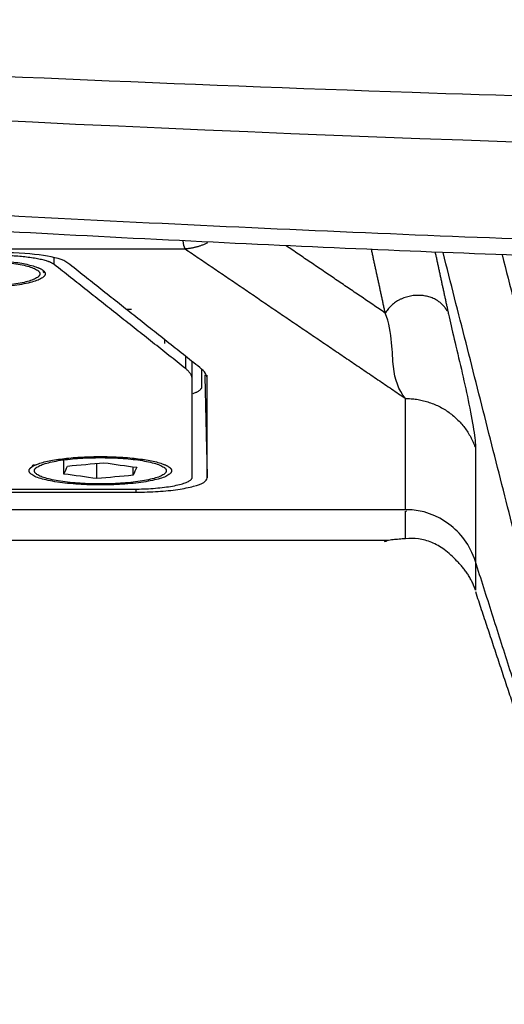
# Model space of a CAD drawing. Header units: millimetres. Extents: x 4946 to 6276, y -4769 to -3439.
# Tile 90 of 195: x 5858 to 5880, y -4087 to -4044. Entities that reach past the tile are written whole.
import ezdxf

# ---------------------------------------------------------------- set-up
doc = ezdxf.new("R2010")
doc.units = ezdxf.units.MM
doc.layers.add('ROXX_NEOmini_FIXTURE', color=7, linetype='Continuous', true_color=0x000000)

msp = doc.modelspace()

# ---------------------------------------------------------------- linework, layer by layer
at = {"layer": 'ROXX_NEOmini_FIXTURE', "color": 18, "lineweight": -3, "true_color": 0x000000}
for points, knots in [([(5922.154, -4048.363), (5906.599, -4048.251), (5870.933, -4047.547), (5835.326, -4045.689), (5815.256, -4044.246)], [-107.012714, -107.012714, -107.012714, -107.012714, -60.347685, 0, 0, 0, 0]), ([(5816.054, -4046.078), (5855.79, -4049.039), (5935.838, -4052.015), (6015.885, -4049.039), (6055.621, -4046.078)], [-239.897742, -239.897742, -239.897742, -239.897742, -119.948874, 0, 0, 0, 0]), ([(6052.5, -4050.201), (6048.69, -4050.505), (6041.012, -4051.09), (6025.385, -4052.153), (6005.276, -4053.278), (5979.985, -4054.268), (5957.734, -4054.746), (5938.986, -4054.878), (5924.374, -4054.839), (5909.125, -4054.642), (5893.148, -4054.265), (5879.14, -4053.779), (5867.456, -4053.269), (5858.432, -4052.819), (5850.677, -4052.384), (5844.319, -4051.997), (5839.47, -4051.685), (5834.536, -4051.351), (5830.352, -4051.053), (5826.959, -4050.803), (5824.818, -4050.641), (5823.094, -4050.509), (5821.794, -4050.408), (5820.709, -4050.322), (5819.939, -4050.261), (5819.511, -4050.227), (5819.271, -4050.208), (5819.176, -4050.201)], [-233.575017, -233.575017, -233.575017, -233.575017, -218.976622, -204.37818, -175.181296, -145.984412, -116.787528, -102.189086, -87.590645, -72.992203, -58.393761, -43.795319, -36.496098, -29.196877, -21.897656, -18.248045, -14.598435, -10.948824, -7.299214, -5.474409, -3.649603, -2.737201, -1.824798, -0.912396, -0.456194, -0.228094, 0, 0, 0, 0]), ([(5902.824, -4055.187), (5902.676, -4055.183), (5902.527, -4055.18), (5902.379, -4055.176), (5902.24, -4055.173), (5902.102, -4055.17), (5901.963, -4055.167), (5901.902, -4055.165), (5901.841, -4055.164), (5901.78, -4055.162), (5901.555, -4055.157), (5901.329, -4055.152), (5901.104, -4055.146), (5901.013, -4055.144), (5900.923, -4055.142), (5900.832, -4055.14), (5900.673, -4055.136), (5900.515, -4055.132), (5900.356, -4055.128), (5900.087, -4055.122), (5899.817, -4055.115), (5899.547, -4055.109), (5899.405, -4055.105), (5899.262, -4055.102), (5899.119, -4055.098), (5898.975, -4055.094), (5898.831, -4055.091), (5898.687, -4055.087), (5898.385, -4055.08), (5898.084, -4055.072), (5897.782, -4055.064), (5897.468, -4055.056), (5897.154, -4055.048), (5896.839, -4055.04), (5896.724, -4055.037), (5896.609, -4055.034), (5896.494, -4055.031), (5896.283, -4055.025), (5896.073, -4055.019), (5895.862, -4055.014), (5895.527, -4055.005), (5895.192, -4054.996), (5894.856, -4054.987), (5894.512, -4054.977), (5894.168, -4054.967), (5893.824, -4054.958), (5889.519, -4054.837), (5884.397, -4054.669), (5880.064, -4054.505), (5875.149, -4054.318), (5870.093, -4054.098), (5864.899, -4053.84), (5862.162, -4053.704), (5859.52, -4053.565), (5856.975, -4053.423), (5854.169, -4053.267), (5851.46, -4053.107), (5848.85, -4052.946), (5845.978, -4052.77), (5843.206, -4052.59), (5840.534, -4052.412), (5839.129, -4052.317), (5837.724, -4052.222), (5836.321, -4052.124), (5835.505, -4052.068), (5833.627, -4051.935), (5832.941, -4051.886)], [75.425716, 75.425716, 75.425716, 75.425716, 76.425716, 76.425716, 76.425716, 77.425716, 77.425716, 77.425716, 78.425716, 78.425716, 78.425716, 79.425716, 79.425716, 79.425716, 80.425716, 80.425716, 80.425716, 81.425716, 81.425716, 81.425716, 82.425716, 82.425716, 82.425716, 83.425716, 83.425716, 83.425716, 84.425716, 84.425716, 84.425716, 85.425716, 85.425716, 85.425716, 86.425716, 86.425716, 86.425716, 87.425716, 87.425716, 87.425716, 88.425716, 88.425716, 88.425716, 89.425716, 89.425716, 89.425716, 90.425716, 90.425716, 90.425716, 104.193275, 104.193275, 104.193275, 119.373457, 119.373457, 119.373457, 127.30809, 127.30809, 127.30809, 135.447971, 135.447971, 135.447971, 143.782163, 143.782163, 143.782163, 148.007706, 148.007706, 148.007706, 151.39974, 151.39974, 151.39974, 151.39974]), ([(5875.213, -4060.734), (5874.905, -4060.347), (5874.673, -4059.737), (5874.641, -4058.365), (5874.506, -4057.423), (5874.333, -4057.016)], [-11.406044, -11.406044, -11.406044, -11.406044, -5.703022, -2.851511, 0, 0, 0, 0]), ([(5878.257, -4067.832), (5878.019, -4067.087), (5877.193, -4066.077), (5875.995, -4065.576), (5875.213, -4065.576)], [-4.167671, -4.167671, -4.167671, -4.167671, -2.083835, 0, 0, 0, 0]), ([(5874.417, -4066.918), (5871.292, -4066.918), (5860.606, -4066.918), (5849.961, -4066.918), (5842.455, -4066.918)], [0, 0, 0, 0, 9.257577, 31.68878, 31.68878, 31.68878, 31.68878])]:
    msp.add_open_spline(points, degree=3, knots=knots, dxfattribs=at)
for points, degree in [([(5865.625, -4054.214), (5865.587, -4054.138), (5865.558, -4054.016), (5865.538, -4053.872)], 3), ([(5785.838, -4054.224), (5825.734, -4054.224), (5865.63, -4054.224)], 2), ([(5860.524, -4054.838), (5860.333, -4054.687), (5859.554, -4054.488), (5858.394, -4054.386), (5857.615, -4054.386)], 3), ([(5865.63, -4054.224), (5870.422, -4057.479), (5875.213, -4060.734)], 2), ([(5874.333, -4057.016), (5872.175, -4055.55), (5870.017, -4054.084)], 2), ([(5874.333, -4057.016), (5874.034, -4055.632), (5873.734, -4054.249)], 2), ([(5876.501, -4054.364), (5876.792, -4055.712), (5877.084, -4057.06)], 2), ([(5884.84, -4085.892), (5880.844, -4070.135), (5876.848, -4054.378)], 2), ([(5859.933, -4054.903), (5859.933, -4054.752), (5859.933, -4054.602)], 2), ([(5865.636, -4059.423), (5862.784, -4057.163), (5859.933, -4054.903)], 2), ([(5866.269, -4059.391), (5863.396, -4057.114), (5860.524, -4054.838)], 2), ([(5879.419, -4054.479), (5883.556, -4070.792), (5887.694, -4087.105)], 2), ([(5859.442, -4055.214), (5859.471, -4055.242), (5859.499, -4055.27)], 2), ([(5863.288, -4056.854), (5863.178, -4056.854), (5863.067, -4056.854)], 2), ([(5877.084, -4057.06), (5877.157, -4057.386), (5877.319, -4058.101), (5877.648, -4059.47), (5877.946, -4060.809), (5878.208, -4062.193), (5878.256, -4062.708), (5878.257, -4062.9)], 3), ([(5864.738, -4058.346), (5864.738, -4058.262), (5864.738, -4058.178)], 2), ([(5865.636, -4058.89), (5865.636, -4059.156), (5865.636, -4059.423)], 2), ([(5865.938, -4059.909), (5865.938, -4059.519), (5865.938, -4059.129)], 2), ([(5866.586, -4059.901), (5866.586, -4059.729), (5866.48, -4059.558), (5866.269, -4059.391)], 3), ([(5866.338, -4059.45), (5866.338, -4059.845), (5866.338, -4060.24)], 2), ([(5865.938, -4064.16), (5865.938, -4062.035), (5865.938, -4059.909)], 2), ([(5866.482, -4059.701), (5866.534, -4061.948), (5866.586, -4064.194)], 2), ([(5866.586, -4059.901), (5866.584, -4059.814), (5866.582, -4059.726)], 2), ([(5866.586, -4064.194), (5866.586, -4062.048), (5866.586, -4059.901)], 2), ([(5875.213, -4065.576), (5875.213, -4063.155), (5875.213, -4060.734)], 2), ([(5878.257, -4062.9), (5878.257, -4065.366), (5878.257, -4067.832)], 2), ([(5860.356, -4064.023), (5860.356, -4063.686), (5860.356, -4063.35)], 2), ([(5858.903, -4063.755), (5858.955, -4063.706), (5859.006, -4063.656), (5859.058, -4063.607)], 3), ([(5860.356, -4064.023), (5860.407, -4063.907), (5860.459, -4063.792), (5860.511, -4063.676)], 3), ([(5860.511, -4063.676), (5861.038, -4063.628), (5861.566, -4063.579), (5862.093, -4063.53)], 3), ([(5861.783, -4064.223), (5861.783, -4063.891), (5861.783, -4063.559)], 2), ([(5862.093, -4063.53), (5862.569, -4063.597), (5863.045, -4063.663), (5863.521, -4063.73)], 3), ([(5863.366, -4064.077), (5863.366, -4063.892), (5863.366, -4063.708)], 2), ([(5863.521, -4063.73), (5863.469, -4063.846), (5863.417, -4063.961), (5863.366, -4064.077)], 3), ([(5861.783, -4064.223), (5861.307, -4064.156), (5860.832, -4064.09), (5860.356, -4064.023)], 3), ([(5863.366, -4064.077), (5862.838, -4064.125), (5862.311, -4064.174), (5861.783, -4064.223)], 3), ([(5863.486, -4064.812), (5863.823, -4064.812), (5864.459, -4064.791), (5865.341, -4064.702), (5866.034, -4064.563), (5866.482, -4064.388), (5866.586, -4064.261), (5866.586, -4064.194)], 3), ([(5853.553, -4064.679), (5858.446, -4064.679), (5863.338, -4064.679)], 2), ([(5863.483, -4064.678), (5863.485, -4064.745), (5863.486, -4064.812)], 2), ([(5852.113, -4064.812), (5857.8, -4064.812), (5863.486, -4064.812)], 2), ([(5875.213, -4065.576), (5857.721, -4065.576), (5840.229, -4065.576)], 2), ([(5875.213, -4066.837), (5875.213, -4066.235), (5875.213, -4065.633)], 2), ([(5875.255, -4065.621), (5875.248, -4065.632), (5875.241, -4065.643), (5875.234, -4065.654)], 3), ([(5875.213, -4066.837), (5875.119, -4066.844), (5874.934, -4066.858), (5874.668, -4066.886), (5874.499, -4066.907), (5874.417, -4066.918)], 3), ([(5876.898, -4067.315), (5876.725, -4067.185), (5876.358, -4066.976), (5875.778, -4066.819), (5875.399, -4066.816), (5875.213, -4066.837)], 3), ([(5874.417, -4066.918), (5874.384, -4066.952), (5874.338, -4066.965), (5874.286, -4066.967)], 3), ([(5877.45, -4067.812), (5877.279, -4067.628), (5877.093, -4067.461), (5876.898, -4067.315)], 3), ([(5884.078, -4086.117), (5881.168, -4076.974), (5878.257, -4067.832)], 2), ([(5878.257, -4067.899), (5878.257, -4068.492), (5878.257, -4069.085)], 2)]:
    msp.add_open_spline(points, degree=degree, dxfattribs=at)
for points, weights in [([(5866.599, -4053.958), (5866.137, -4054.194), (5865.63, -4054.224)], [0.923588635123, 0.940333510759, 1]), ([(5856.438, -4054.69), (5858.96, -4054.69), (5859.473, -4055.182)], [1, 0.775710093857, 1]), ([(5859.933, -4054.903), (5859.438, -4054.511), (5857.411, -4054.511)], [1, 0.788655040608, 1]), ([(5859.538, -4055.308), (5859.538, -4055.926), (5856.438, -4055.926)], [1, 0.707106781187, 1]), ([(5859.473, -4055.182), (5859.538, -4055.245), (5859.538, -4055.308)], [1, 0.994757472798, 1]), ([(5865.938, -4059.909), (5865.938, -4059.662), (5865.636, -4059.423)], [1, 0.992417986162, 1]), ([(5866.338, -4060.24), (5866.338, -4060.396), (5865.958, -4060.532)], [1, 0.902723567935, 0.870062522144]), ([(5875.213, -4060.734), (5877.538, -4060.734), (5878.257, -4062.9)], [1, 0.809017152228, 1]), ([(5858.903, -4063.755), (5859.416, -4063.263), (5861.938, -4063.263)], [1, 0.775710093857, 1]), ([(5861.938, -4063.263), (5864.46, -4063.263), (5864.973, -4063.755)], [1, 0.775710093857, 1]), ([(5858.838, -4063.881), (5858.838, -4063.818), (5858.903, -4063.755)], [1, 0.994757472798, 1]), ([(5861.938, -4064.499), (5858.838, -4064.499), (5858.838, -4063.881)], [1, 0.707106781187, 1]), ([(5865.038, -4063.881), (5865.038, -4064.499), (5861.938, -4064.499)], [1, 0.707106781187, 1]), ([(5864.973, -4063.755), (5865.038, -4063.818), (5865.038, -4063.881)], [1, 0.994757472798, 1]), ([(5863.338, -4064.679), (5865.938, -4064.679), (5865.938, -4064.16)], [1, 0.707106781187, 1])]:
    msp.add_rational_spline(points, weights, degree=2, dxfattribs=at)
for points, weights, knots in [([(5856.438, -4054.736), (5853.568, -4054.736), (5853.568, -4055.308), (5853.568, -4055.88), (5856.438, -4055.88), (5859.308, -4055.88), (5859.308, -4055.308), (5859.308, -4054.736), (5856.438, -4054.736)], [1, 0.707106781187, 1, 0.707106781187, 1, 0.707106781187, 1, 0.707106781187, 1], [0, 0, 0, 5.654867, 5.654867, 11.309734, 11.309734, 16.9646, 16.9646, 22.619467, 22.619467, 22.619467]), ([(5877.031, -4056.939), (5876.685, -4056.259), (5875.794, -4056.245), (5874.793, -4056.229), (5874.333, -4057.016)], [0.971411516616, 0.844900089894, 1, 0.829154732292, 1], [0.164011, 0.164011, 0.164011, 1.779607, 1.779607, 3.559214, 3.559214, 3.559214]), ([(5861.938, -4063.309), (5859.068, -4063.309), (5859.068, -4063.881), (5859.068, -4064.453), (5861.938, -4064.453), (5864.808, -4064.453), (5864.808, -4063.881), (5864.808, -4063.309), (5861.938, -4063.309)], [1, 0.707106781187, 1, 0.707106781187, 1, 0.707106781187, 1, 0.707106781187, 1], [0, 0, 0, 5.654867, 5.654867, 11.309734, 11.309734, 16.9646, 16.9646, 22.619467, 22.619467, 22.619467])]:
    msp.add_rational_spline(points, weights, degree=2, knots=knots, dxfattribs=at)
at = {"layer": 'ROXX_NEOmini_FIXTURE', "color": 18, "true_color": 0x000000}
msp.add_rational_spline([(5878.257, -4069.085), (5878.013, -4068.351), (5877.45, -4067.812)], [1, 0.971030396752, 1], degree=2, dxfattribs=at)
msp.add_rational_spline([(5878.257, -4069.085), (5878.013, -4068.351), (5877.45, -4067.812)], [1, 0.971030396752, 1], degree=2, dxfattribs=at)
msp.add_open_spline([(5878.253, -4069.142), (5880.326, -4075.385), (5882.398, -4081.628)], degree=2, dxfattribs=at)
msp.add_open_spline([(5878.253, -4069.142), (5880.326, -4075.385), (5882.398, -4081.628)], degree=2, dxfattribs=at)

doc.saveas('drawing.dxf')
